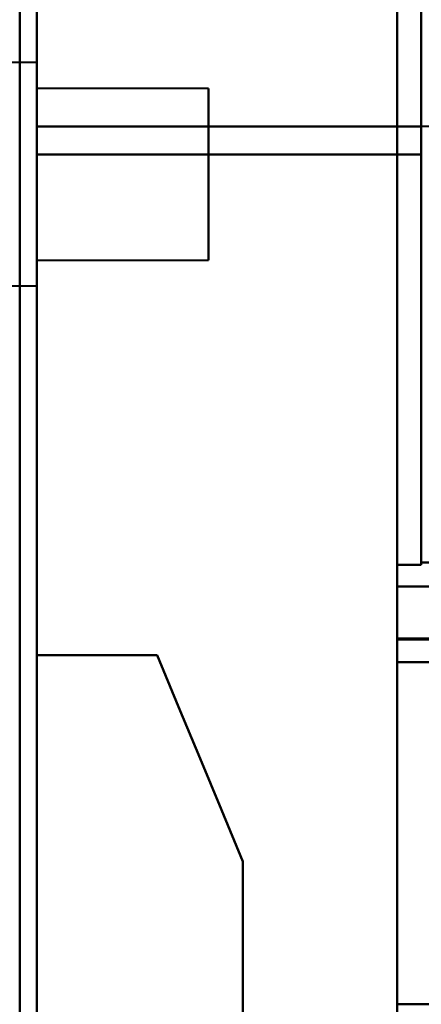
# Model space of a CAD drawing. Header units: millimetres. Extents: x -696 to 695, y -1041 to 611.
# Tile 71 of 90: x 534 to 546, y -247 to -218. Entities that reach past the tile are written whole.
import ezdxf

# ---------------------------------------------------------------- set-up
doc = ezdxf.new("R2010")
doc.units = ezdxf.units.MM
doc.layers.add('G-IMPT', color=8, linetype='Continuous', lineweight=40)

# ---------------------------------------------------------------- blocks, each defined once
blk = doc.blocks.new('NEXA 400 CALQUES_dwg-748074-Niveau de réf_')
at = {"layer": 'G-IMPT'}
for p, q in [((535, -249.4), (535, 286.4)), ((535, -249.4), (535, 286.4)), ((535, -221.105), (535, -210.221)), ((535, -221.105), (535, -210.221)), ((535, -210.221), (535, -221.105)), ((535, -210.221), (535, -221.105)), ((545.5, -221.105), (545.5, -210.221)), ((545.5, -221.105), (545.5, -210.221)), ((545.5, -210.221), (545.5, -221.105)), ((545.5, -210.221), (545.5, -221.105)), ((546.2, -221.105), (546.2, -210.221)), ((546.2, -210.221), (546.2, -221.105)), ((545.5, -221.105), (545.5, -210.729)), ((545.5, -221.105), (545.5, -210.729)), ((545.5, -210.729), (545.5, -221.105)), ((545.5, -210.729), (545.5, -221.105)), ((546.2, -221.105), (546.2, -210.729)), ((546.2, -210.729), (546.2, -221.105)), ((535, -221.919), (535, -211.384)), ((535, -221.919), (535, -211.384)), ((535, -211.384), (535, -221.919)), ((535, -211.384), (535, -221.919)), ((545.5, -221.919), (545.5, -211.384)), ((545.5, -221.919), (545.5, -211.384)), ((545.5, -211.384), (545.5, -221.919)), ((545.5, -211.384), (545.5, -221.919)), ((546.2, -221.919), (546.2, -211.384)), ((546.2, -211.384), (546.2, -221.919)), ((545.5, -221.919), (545.5, -211.875)), ((545.5, -221.919), (545.5, -211.875)), ((545.5, -211.875), (545.5, -221.919)), ((545.5, -211.875), (545.5, -221.919)), ((546.2, -221.919), (546.2, -211.875)), ((546.2, -211.875), (546.2, -221.919)), ((535, -219.25), (532.785, -219.25)), ((535, -219.25), (532.785, -219.25)), ((535, -219.25), (532.785, -219.25)), ((535, -219.25), (532.785, -219.25)), ((535, -219.25), (535, -225.75)), ((535, -219.25), (535, -225.75)), ((535, -224.125), (535, -219.25)), ((535, -220.875), (535, -219.25)), ((535, -220.875), (535, -219.25)), ((535, -224.125), (535, -219.25)), ((535, -219.25), (535, -225.75)), ((535, -219.25), (535, -225.75)), ((535, -219.25), (535, -225.75)), ((535, -219.25), (535, -225.75)), ((535, -220.875), (535, -219.25)), ((535, -224.125), (535, -219.25)), ((535, -219.25), (535, -225.75)), ((535, -219.25), (535, -225.75)), ((535, -224.125), (535, -219.25)), ((535, -220.875), (535, -219.25)), ((540, -220), (535, -220)), ((540, -220), (535, -220)), ((540, -220), (535, -220)), ((540, -220), (535, -220)), ((535, -225), (535, -220)), ((535, -225), (535, -220)), ((535, -220), (535, -225)), ((535, -220), (535, -225)), ((535, -220), (535, -225)), ((535, -220), (535, -225)), ((535, -225), (535, -220)), ((535, -225), (535, -220)), ((535, -225), (535, -220)), ((535, -225), (535, -220)), ((535, -220), (535, -225)), ((535, -220), (535, -225)), ((535, -225), (535, -220)), ((535, -225), (535, -220)), ((535, -220), (535, -225)), ((535, -220), (535, -225)), ((540, -225), (540, -220)), ((540, -225), (540, -220)), ((540, -220), (540, -225)), ((540, -220), (540, -225)), ((540, -220), (540, -225)), ((540, -220), (540, -225)), ((540, -225), (540, -220)), ((540, -225), (540, -220)), ((540, -225), (540, -220)), ((540, -225), (540, -220)), ((540, -220), (540, -225)), ((540, -220), (540, -225)), ((540, -225), (540, -220)), ((540, -225), (540, -220)), ((540, -220), (540, -225)), ((540, -220), (540, -225)), ((535, -225.75), (535, -220.875)), ((535, -225.75), (535, -220.875)), ((535, -225.75), (535, -220.875)), ((535, -225.75), (535, -220.875)), ((535, -225), (540, -225)), ((535, -225), (540, -225)), ((535, -225), (540, -225)), ((535, -225), (540, -225)), ((532.785, -225.75), (535, -225.75)), ((532.785, -225.75), (535, -225.75)), ((532.785, -225.75), (535, -225.75)), ((532.785, -225.75), (535, -225.75)), ((545.5, -236.006), (545.5, -246.657)), ((545.5, -246.657), (545.5, -236.006)), ((545.5, -236.006), (545.5, -246.657)), ((545.5, -246.657), (545.5, -236.006)), ((545.5, -236.041), (545.5, -246.657)), ((545.5, -246.657), (545.5, -236.041)), ((545.5, -236.041), (545.5, -246.657)), ((545.5, -246.657), (545.5, -236.041)), ((545.5, -246.657), (545.5, -236.703)), ((545.5, -246.657), (545.5, -236.703)), ((545.5, -236.703), (545.5, -246.657)), ((545.5, -236.703), (545.5, -246.657)), ((545.5, -246.657), (545.5, -236.703)), ((545.5, -236.703), (545.5, -246.657)), ((545.5, -236.703), (545.5, -246.657)), ((545.5, -246.657), (545.5, -236.703))]:
    blk.add_line(p, q, dxfattribs=at)
at = {"layer": 'G-IMPT', "flags": 128}
for points in [[(535, -249.4), (535, -115.45), (535, 18.5), (535, 152.45), (535, 286.4)], [(535, 286.4), (535, 152.45), (535, 18.5), (535, -115.45), (535, -249.4)], [(535, -249.4), (535, -115.45), (535, 18.5), (535, 152.45), (535, 286.4)], [(535, 286.4), (535, 152.45), (535, 18.5), (535, -115.45), (535, -249.4)], [(535, -249.4), (535, -115.45), (535, 18.5), (535, 152.45), (535, 286.4)], [(535, 286.4), (535, 152.45), (535, 18.5), (535, -115.45), (535, -249.4)], [(535, -249.4), (535, -115.45), (535, 18.5), (535, 152.45), (535, 286.4)], [(535, 286.4), (535, 152.45), (535, 18.5), (535, -115.45), (535, -249.4)], [(534.5, -248.9), (534.5, -115.2), (534.5, 18.5), (534.5, 152.2), (534.5, 285.9)], [(534.5, 285.9), (534.5, 152.2), (534.5, 18.5), (534.5, -115.2), (534.5, -248.9)], [(534.5, -182.5), (534.5, -197.5), (534.5, -212.5), (534.5, -227.5), (534.5, -242.5)], [(534.5, -182.5), (534.5, -197.5), (534.5, -212.5), (534.5, -227.5), (534.5, -242.5)], [(535, -221.105), (537.625, -221.105), (540.25, -221.105), (542.875, -221.105), (545.5, -221.105)], [(545.5, -221.105), (542.875, -221.105), (540.25, -221.105), (537.625, -221.105), (535, -221.105)], [(535, -221.105), (535, -224.954), (535, -228.802), (535, -232.651), (535, -236.5)], [(535, -221.105), (537.625, -221.105), (540.25, -221.105), (542.875, -221.105), (545.5, -221.105)], [(545.5, -221.105), (542.875, -221.105), (540.25, -221.105), (537.625, -221.105), (535, -221.105)], [(535, -221.105), (535, -224.954), (535, -228.802), (535, -232.651), (535, -236.5)], [(535, -236.5), (535, -232.651), (535, -228.802), (535, -224.954), (535, -221.105)], [(535, -236.5), (535, -232.651), (535, -228.802), (535, -224.954), (535, -221.105)], [(545.5, -221.105), (545.675, -221.105), (545.85, -221.105), (546.025, -221.105), (546.2, -221.105)], [(546.2, -221.105), (546.025, -221.105), (545.85, -221.105), (545.675, -221.105), (545.5, -221.105)], [(545.5, -221.105), (545.5, -224.296), (545.5, -227.487), (545.5, -230.678), (545.5, -233.869)], [(545.5, -221.105), (545.675, -221.105), (545.85, -221.105), (546.025, -221.105), (546.2, -221.105)], [(546.2, -221.105), (546.025, -221.105), (545.85, -221.105), (545.675, -221.105), (545.5, -221.105)], [(545.5, -221.105), (545.5, -224.296), (545.5, -227.487), (545.5, -230.678), (545.5, -233.869)], [(545.5, -221.105), (545.5, -224.454), (545.5, -227.802), (545.5, -231.151), (545.5, -234.5)], [(545.5, -233.869), (545.5, -230.678), (545.5, -227.487), (545.5, -224.296), (545.5, -221.105)], [(545.5, -221.105), (545.5, -224.454), (545.5, -227.802), (545.5, -231.151), (545.5, -234.5)], [(545.5, -233.869), (545.5, -230.678), (545.5, -227.487), (545.5, -224.296), (545.5, -221.105)], [(545.5, -234.5), (545.5, -231.151), (545.5, -227.802), (545.5, -224.454), (545.5, -221.105)], [(545.5, -234.5), (545.5, -231.151), (545.5, -227.802), (545.5, -224.454), (545.5, -221.105)], [(546.2, -221.105), (546.2, -224.296), (546.2, -227.487), (546.2, -230.678), (546.2, -233.869)], [(546.2, -233.802), (546.2, -230.627), (546.2, -227.453), (546.2, -224.279), (546.2, -221.105)], [(546.2, -221.105), (546.2, -224.279), (546.2, -227.453), (546.2, -230.627), (546.2, -233.802)], [(557.629, -221.105), (554.772, -221.105), (551.914, -221.105), (549.057, -221.105), (546.2, -221.105)], [(546.2, -233.869), (546.2, -230.678), (546.2, -227.487), (546.2, -224.296), (546.2, -221.105)], [(535, -236.5), (535, -232.855), (535, -229.209), (535, -225.564), (535, -221.919)], [(535, -221.919), (537.625, -221.919), (540.25, -221.919), (542.875, -221.919), (545.5, -221.919)], [(545.5, -221.919), (542.875, -221.919), (540.25, -221.919), (537.625, -221.919), (535, -221.919)], [(535, -236.5), (535, -232.855), (535, -229.209), (535, -225.564), (535, -221.919)], [(535, -221.919), (537.625, -221.919), (540.25, -221.919), (542.875, -221.919), (545.5, -221.919)], [(545.5, -221.919), (542.875, -221.919), (540.25, -221.919), (537.625, -221.919), (535, -221.919)], [(535, -221.919), (535, -225.564), (535, -229.209), (535, -232.855), (535, -236.5)], [(535, -221.919), (535, -225.564), (535, -229.209), (535, -232.855), (535, -236.5)], [(545.5, -233.864), (545.5, -230.878), (545.5, -227.891), (545.5, -224.905), (545.5, -221.919)], [(545.5, -221.919), (545.675, -221.919), (545.85, -221.919), (546.025, -221.919), (546.2, -221.919)], [(546.2, -221.919), (546.025, -221.919), (545.85, -221.919), (545.675, -221.919), (545.5, -221.919)], [(545.5, -233.864), (545.5, -230.878), (545.5, -227.891), (545.5, -224.905), (545.5, -221.919)], [(545.5, -221.919), (545.675, -221.919), (545.85, -221.919), (546.025, -221.919), (546.2, -221.919)], [(546.2, -221.919), (546.025, -221.919), (545.85, -221.919), (545.675, -221.919), (545.5, -221.919)], [(545.5, -234.5), (545.5, -231.355), (545.5, -228.209), (545.5, -225.064), (545.5, -221.919)], [(545.5, -221.919), (545.5, -224.905), (545.5, -227.891), (545.5, -230.878), (545.5, -233.864)], [(545.5, -234.5), (545.5, -231.355), (545.5, -228.209), (545.5, -225.064), (545.5, -221.919)], [(545.5, -221.919), (545.5, -224.905), (545.5, -227.891), (545.5, -230.878), (545.5, -233.864)], [(545.5, -221.919), (545.5, -225.064), (545.5, -228.209), (545.5, -231.355), (545.5, -234.5)], [(545.5, -221.919), (545.5, -225.064), (545.5, -228.209), (545.5, -231.355), (545.5, -234.5)], [(546.2, -233.797), (546.2, -230.827), (546.2, -227.858), (546.2, -224.888), (546.2, -221.919)], [(546.2, -221.919), (546.2, -224.888), (546.2, -227.858), (546.2, -230.827), (546.2, -233.797)], [(546.2, -233.864), (546.2, -230.878), (546.2, -227.891), (546.2, -224.905), (546.2, -221.919)], [(546.2, -221.919), (546.2, -224.905), (546.2, -227.891), (546.2, -230.878), (546.2, -233.864)], [(546.2, -233.797), (546.2, -233.814), (546.2, -233.83), (546.2, -233.847), (546.2, -233.864)], [(546.2, -233.864), (546.2, -233.847), (546.2, -233.83), (546.2, -233.814), (546.2, -233.797)], [(546.2, -233.869), (546.2, -233.852), (546.2, -233.835), (546.2, -233.818), (546.2, -233.802)], [(546.2, -233.802), (549.495, -233.802), (552.791, -233.802), (556.086, -233.802), (559.382, -233.802)], [(559.382, -233.802), (556.086, -233.802), (552.791, -233.802), (549.495, -233.802), (546.2, -233.802)], [(546.2, -233.802), (546.2, -233.818), (546.2, -233.835), (546.2, -233.852), (546.2, -233.869)], [(545.5, -236.006), (545.5, -235.47), (545.5, -234.935), (545.5, -234.399), (545.5, -233.864)], [(545.5, -233.864), (545.675, -233.864), (545.85, -233.864), (546.025, -233.864), (546.2, -233.864)], [(546.2, -233.864), (546.025, -233.864), (545.85, -233.864), (545.675, -233.864), (545.5, -233.864)], [(545.5, -236.006), (545.5, -235.47), (545.5, -234.935), (545.5, -234.399), (545.5, -233.864)], [(545.5, -233.864), (545.675, -233.864), (545.85, -233.864), (546.025, -233.864), (546.2, -233.864)], [(546.2, -233.864), (546.025, -233.864), (545.85, -233.864), (545.675, -233.864), (545.5, -233.864)], [(545.5, -233.864), (545.5, -234.399), (545.5, -234.935), (545.5, -235.47), (545.5, -236.006)], [(545.5, -233.864), (545.5, -234.399), (545.5, -234.935), (545.5, -235.47), (545.5, -236.006)], [(545.5, -233.869), (545.675, -233.869), (545.85, -233.869), (546.025, -233.869), (546.2, -233.869)], [(546.2, -233.869), (546.025, -233.869), (545.85, -233.869), (545.675, -233.869), (545.5, -233.869)], [(545.5, -233.869), (545.5, -234.412), (545.5, -234.955), (545.5, -235.498), (545.5, -236.041)], [(545.5, -233.869), (545.675, -233.869), (545.85, -233.869), (546.025, -233.869), (546.2, -233.869)], [(546.2, -233.869), (546.025, -233.869), (545.85, -233.869), (545.675, -233.869), (545.5, -233.869)], [(545.5, -233.869), (545.5, -234.412), (545.5, -234.955), (545.5, -235.498), (545.5, -236.041)], [(545.5, -236.041), (545.5, -235.498), (545.5, -234.955), (545.5, -234.412), (545.5, -233.869)], [(545.5, -236.041), (545.5, -235.498), (545.5, -234.955), (545.5, -234.412), (545.5, -233.869)], [(545.5, -236.703), (545.5, -236.152), (545.5, -235.601), (545.5, -235.051), (545.5, -234.5)], [(545.5, -234.5), (548.991, -234.5), (552.483, -234.5), (555.974, -234.5), (559.465, -234.5)], [(559.465, -234.5), (555.974, -234.5), (552.483, -234.5), (548.991, -234.5), (545.5, -234.5)], [(545.5, -234.5), (545.5, -235.051), (545.5, -235.601), (545.5, -236.152), (545.5, -236.703)], [(545.5, -236.703), (545.5, -236.152), (545.5, -235.601), (545.5, -235.051), (545.5, -234.5)], [(545.5, -234.5), (545.5, -235.051), (545.5, -235.601), (545.5, -236.152), (545.5, -236.703)], [(545.5, -236.703), (545.5, -236.152), (545.5, -235.601), (545.5, -235.051), (545.5, -234.5)], [(545.5, -234.5), (548.991, -234.5), (552.483, -234.5), (555.974, -234.5), (559.465, -234.5)], [(559.465, -234.5), (555.974, -234.5), (552.483, -234.5), (548.991, -234.5), (545.5, -234.5)], [(545.5, -234.5), (545.5, -235.051), (545.5, -235.601), (545.5, -236.152), (545.5, -236.703)], [(545.5, -236.703), (545.5, -236.152), (545.5, -235.601), (545.5, -235.051), (545.5, -234.5)], [(545.5, -234.5), (545.5, -235.051), (545.5, -235.601), (545.5, -236.152), (545.5, -236.703)], [(559.465, -234.5), (555.974, -234.5), (552.483, -234.5), (548.991, -234.5), (545.5, -234.5)], [(545.5, -234.5), (548.991, -234.5), (552.483, -234.5), (555.974, -234.5), (559.465, -234.5)], [(559.465, -234.5), (555.974, -234.5), (552.483, -234.5), (548.991, -234.5), (545.5, -234.5)], [(545.5, -234.5), (548.991, -234.5), (552.483, -234.5), (555.974, -234.5), (559.465, -234.5)], [(562.659, -236.006), (558.37, -236.006), (554.08, -236.006), (549.79, -236.006), (545.5, -236.006)], [(562.659, -236.006), (558.37, -236.006), (554.08, -236.006), (549.79, -236.006), (545.5, -236.006)], [(545.5, -236.006), (549.79, -236.006), (554.08, -236.006), (558.37, -236.006), (562.659, -236.006)], [(545.5, -236.006), (549.79, -236.006), (554.08, -236.006), (558.37, -236.006), (562.659, -236.006)], [(545.5, -236.041), (549.791, -236.041), (554.082, -236.041), (558.373, -236.041), (562.663, -236.041)], [(545.5, -236.041), (549.791, -236.041), (554.082, -236.041), (558.373, -236.041), (562.663, -236.041)], [(562.663, -236.041), (558.373, -236.041), (554.082, -236.041), (549.791, -236.041), (545.5, -236.041)], [(562.663, -236.041), (558.373, -236.041), (554.082, -236.041), (549.791, -236.041), (545.5, -236.041)], [(535, -236.5), (535.877, -236.5), (536.754, -236.5), (537.631, -236.5), (538.509, -236.5)], [(538.509, -236.5), (537.631, -236.5), (536.754, -236.5), (535.877, -236.5), (535, -236.5)], [(535, -236.5), (535.877, -236.5), (536.754, -236.5), (537.631, -236.5), (538.509, -236.5)], [(538.509, -236.5), (537.631, -236.5), (536.754, -236.5), (535.877, -236.5), (535, -236.5)], [(535, -236.5), (535.877, -236.5), (536.754, -236.5), (537.631, -236.5), (538.509, -236.5)], [(538.509, -236.5), (537.631, -236.5), (536.754, -236.5), (535.877, -236.5), (535, -236.5)], [(535, -236.5), (535.877, -236.5), (536.754, -236.5), (537.631, -236.5), (538.509, -236.5)], [(538.509, -236.5), (537.631, -236.5), (536.754, -236.5), (535.877, -236.5), (535, -236.5)], [(541, -242.5), (540.377, -241), (539.754, -239.5), (539.131, -238), (538.509, -236.5)], [(538.509, -236.5), (539.131, -238), (539.754, -239.5), (540.377, -241), (541, -242.5)], [(541, -242.5), (540.377, -241), (539.754, -239.5), (539.131, -238), (538.509, -236.5)], [(538.509, -236.5), (539.131, -238), (539.754, -239.5), (540.377, -241), (541, -242.5)], [(538.509, -236.5), (539.131, -238), (539.754, -239.5), (540.377, -241), (541, -242.5)], [(541, -242.5), (540.377, -241), (539.754, -239.5), (539.131, -238), (538.509, -236.5)], [(538.509, -236.5), (539.131, -238), (539.754, -239.5), (540.377, -241), (541, -242.5)], [(541, -242.5), (540.377, -241), (539.754, -239.5), (539.131, -238), (538.509, -236.5)], [(545.5, -236.703), (549.809, -236.703), (554.119, -236.703), (558.428, -236.703), (562.738, -236.703)], [(562.738, -236.703), (558.428, -236.703), (554.119, -236.703), (549.809, -236.703), (545.5, -236.703)], [(562.738, -236.703), (558.428, -236.703), (554.119, -236.703), (549.809, -236.703), (545.5, -236.703)], [(545.5, -236.703), (549.809, -236.703), (554.119, -236.703), (558.428, -236.703), (562.738, -236.703)], [(562.738, -236.703), (558.428, -236.703), (554.119, -236.703), (549.809, -236.703), (545.5, -236.703)], [(545.5, -236.703), (549.809, -236.703), (554.119, -236.703), (558.428, -236.703), (562.738, -236.703)], [(545.5, -236.703), (549.809, -236.703), (554.119, -236.703), (558.428, -236.703), (562.738, -236.703)], [(562.738, -236.703), (558.428, -236.703), (554.119, -236.703), (549.809, -236.703), (545.5, -236.703)], [(541, -265.485), (541, -259.738), (541, -253.992), (541, -248.246), (541, -242.5)], [(541, -242.5), (541, -248.246), (541, -253.992), (541, -259.738), (541, -265.485)], [(541, -265.485), (541, -259.738), (541, -253.992), (541, -248.246), (541, -242.5)], [(541, -242.5), (541, -248.246), (541, -253.992), (541, -259.738), (541, -265.485)], [(541, -242.5), (541, -248.246), (541, -253.992), (541, -259.738), (541, -265.485)], [(541, -265.485), (541, -259.738), (541, -253.992), (541, -248.246), (541, -242.5)], [(541, -242.5), (541, -248.246), (541, -253.992), (541, -259.738), (541, -265.485)], [(541, -265.485), (541, -259.738), (541, -253.992), (541, -248.246), (541, -242.5)], [(563.709, -246.657), (559.157, -246.657), (554.604, -246.657), (550.052, -246.657), (545.5, -246.657)], [(563.709, -246.657), (559.157, -246.657), (554.604, -246.657), (550.052, -246.657), (545.5, -246.657)], [(545.5, -246.657), (550.052, -246.657), (554.604, -246.657), (559.157, -246.657), (563.709, -246.657)], [(545.5, -246.657), (550.052, -246.657), (554.604, -246.657), (559.157, -246.657), (563.709, -246.657)], [(545.5, -262.665), (545.5, -258.663), (545.5, -254.661), (545.5, -250.659), (545.5, -246.657)], [(545.5, -246.657), (545.5, -250.659), (545.5, -254.661), (545.5, -258.663), (545.5, -262.665)], [(545.5, -262.665), (545.5, -258.663), (545.5, -254.661), (545.5, -250.659), (545.5, -246.657)], [(545.5, -246.657), (545.5, -250.659), (545.5, -254.661), (545.5, -258.663), (545.5, -262.665)], [(563.709, -246.657), (559.157, -246.657), (554.604, -246.657), (550.052, -246.657), (545.5, -246.657)], [(563.709, -246.657), (559.157, -246.657), (554.604, -246.657), (550.052, -246.657), (545.5, -246.657)], [(545.5, -246.657), (550.052, -246.657), (554.604, -246.657), (559.157, -246.657), (563.709, -246.657)], [(545.5, -262.665), (545.5, -258.663), (545.5, -254.661), (545.5, -250.659), (545.5, -246.657)], [(545.5, -246.657), (545.5, -250.659), (545.5, -254.661), (545.5, -258.663), (545.5, -262.665)], [(545.5, -262.665), (545.5, -258.663), (545.5, -254.661), (545.5, -250.659), (545.5, -246.657)], [(545.5, -246.657), (545.5, -250.659), (545.5, -254.661), (545.5, -258.663), (545.5, -262.665)], [(545.5, -246.657), (550.052, -246.657), (554.604, -246.657), (559.157, -246.657), (563.709, -246.657)], [(545.5, -262.665), (545.5, -258.663), (545.5, -254.661), (545.5, -250.659), (545.5, -246.657)], [(545.5, -246.657), (550.052, -246.657), (554.604, -246.657), (559.157, -246.657), (563.709, -246.657)], [(545.5, -262.665), (545.5, -258.663), (545.5, -254.661), (545.5, -250.659), (545.5, -246.657)], [(545.5, -246.657), (550.052, -246.657), (554.604, -246.657), (559.157, -246.657), (563.709, -246.657)], [(563.709, -246.657), (559.157, -246.657), (554.604, -246.657), (550.052, -246.657), (545.5, -246.657)], [(545.5, -246.657), (545.5, -250.659), (545.5, -254.661), (545.5, -258.663), (545.5, -262.665)], [(563.709, -246.657), (559.157, -246.657), (554.604, -246.657), (550.052, -246.657), (545.5, -246.657)], [(545.5, -246.657), (545.5, -250.659), (545.5, -254.661), (545.5, -258.663), (545.5, -262.665)], [(545.5, -262.665), (545.5, -258.663), (545.5, -254.661), (545.5, -250.659), (545.5, -246.657)], [(545.5, -246.657), (550.052, -246.657), (554.604, -246.657), (559.157, -246.657), (563.709, -246.657)], [(545.5, -262.665), (545.5, -258.663), (545.5, -254.661), (545.5, -250.659), (545.5, -246.657)], [(545.5, -246.657), (550.052, -246.657), (554.604, -246.657), (559.157, -246.657), (563.709, -246.657)], [(563.709, -246.657), (559.157, -246.657), (554.604, -246.657), (550.052, -246.657), (545.5, -246.657)], [(545.5, -246.657), (545.5, -250.659), (545.5, -254.661), (545.5, -258.663), (545.5, -262.665)], [(563.709, -246.657), (559.157, -246.657), (554.604, -246.657), (550.052, -246.657), (545.5, -246.657)], [(545.5, -246.657), (545.5, -250.659), (545.5, -254.661), (545.5, -258.663), (545.5, -262.665)]]:
    blk.add_lwpolyline(points, dxfattribs=at)

msp = doc.modelspace()

# ---------------------------------------------------------------- linework, layer by layer
at = {"color": 94, "lineweight": 30}
msp.add_circle((0, 1), 609.6, dxfattribs=at)

# ---------------------------------------------------------------- block references
at = {"layer": 'G-IMPT'}
msp.add_blockref('NEXA 400 CALQUES_dwg-748074-Niveau de réf_', (0, 0), dxfattribs=at)

doc.saveas('drawing.dxf')
